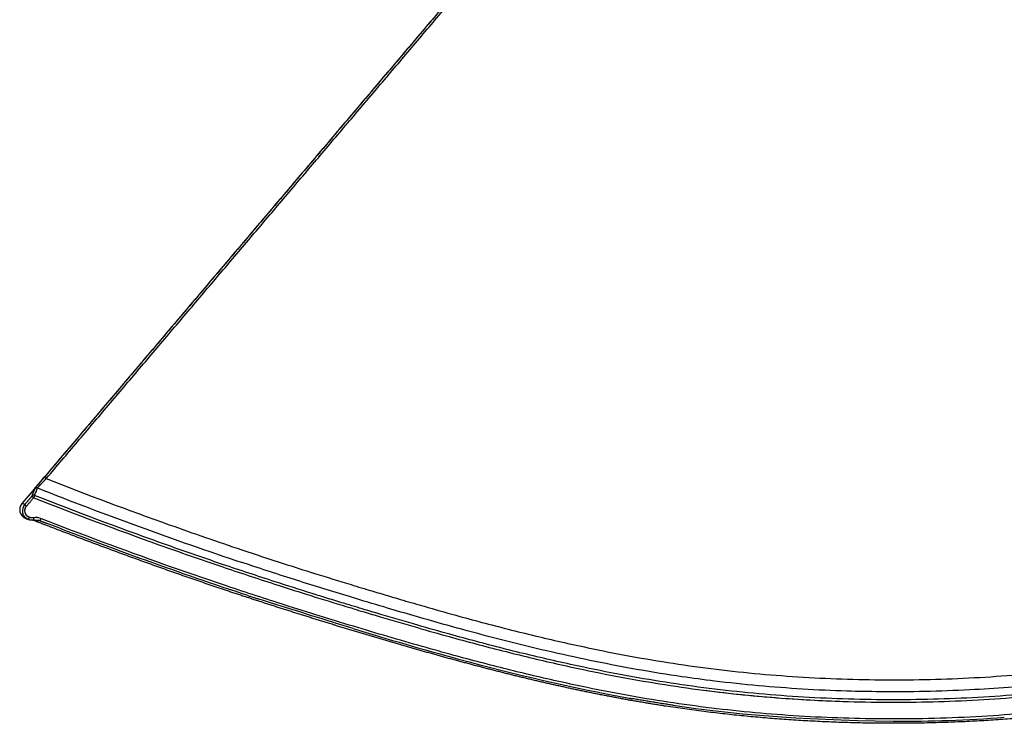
# Model space of a CAD drawing. Header units: millimetres. Extents: x 1996 to 2725, y 0 to 1624.
# Tile 4 of 6: x 1996 to 2406, y 1004 to 1297. Entities that reach past the tile are written whole.
import ezdxf

# ---------------------------------------------------------------- set-up
doc = ezdxf.new("R2010")
doc.units = ezdxf.units.MM
doc.header["$MEASUREMENT"] = 0
doc.layers.add('Crea2D$visibili$linee', color=7, linetype='Continuous', true_color=0x000000)

msp = doc.modelspace()

# ---------------------------------------------------------------- linework, layer by layer
at = {"layer": 'Crea2D$visibili$linee'}
for points, degree in [([(2213.59, 1351.5), (2105.1, 1223.52), (1996.61, 1095.54)], 2), ([(2006.75, 1105.9), (2110.54, 1228.34), (2214.33, 1350.78)], 2), ([(2006.75, 1105.9), (2006.37, 1106.22), (2005.99, 1106.54)], 2), ([(2001.94, 1101.69), (2001.54, 1100.66), (2001.15, 1099.62), (2000.75, 1098.59)], 3), ([(2001.88, 1098.87), (2002.28, 1099.91), (2002.67, 1100.94), (2003.06, 1101.98)], 3), ([(2001.94, 1101.7), (2001.96, 1101.75), (2002.43, 1102.32), (2003.18, 1103.22)], 3), ([(2003.06, 1101.98), (2031.25, 1090.87), (2059.74, 1080.46), (2088.46, 1070.88)], 3), ([(2003.09, 1102.01), (2003.19, 1102.13), (2003.6, 1102.58), (2004.21, 1103.23)], 3), ([(2000.75, 1098.59), (1999.27, 1096.83), (1997.78, 1095.08)], 2), ([(2000.75, 1098.59), (2000.94, 1098.43), (2001.13, 1098.26)], 2), ([(2001.88, 1098.87), (2001.7, 1098.41), (2001.52, 1097.94)], 2), ([(1997.78, 1095.08), (1997, 1094.16), (1996.68, 1092.91), (1996.9, 1091.75)], 3), ([(1999.41, 1089.85), (1999.38, 1089.86), (1999.35, 1089.88), (1999.33, 1089.89)], 3), ([(1999.37, 1088.77), (1999.55, 1089.23), (1999.73, 1089.7)], 2), ([(1999.37, 1088.77), (1999.37, 1088.77), (1999.37, 1088.77)], 2), ([(2004.4, 1089.27), (2003.44, 1089.64), (2002.39, 1089.73), (2001.38, 1089.54)], 3), ([(2001.57, 1088.56), (2001.6, 1088.56), (2001.63, 1088.57)], 2), ([(2004.4, 1089.27), (2004.22, 1088.81), (2004.05, 1088.35)], 2), ([(2005.2, 1088.96), (2004.93, 1089.06), (2004.67, 1089.16), (2004.4, 1089.27)], 3), ([(2002.05, 1088.24), (2002.05, 1088.24), (2002.05, 1088.24), (2002.05, 1088.24)], 3), ([(2004.04, 1088.35), (2003.21, 1088.21), (2002.47, 1088.22), (2002.18, 1088.23)], 3), ([(2090.79, 1057.12), (2062.5, 1066.42), (2034.48, 1076.52), (2006.73, 1087.3)], 3), ([(2090.79, 1057.12), (2091.23, 1056.98), (2091.68, 1056.83), (2092.13, 1056.68)], 3), ([(2092.15, 1056.67), (2092.15, 1056.68), (2092.14, 1056.68), (2092.13, 1056.68)], 3), ([(2092.15, 1056.67), (2092.6, 1056.53), (2093.05, 1056.38), (2093.5, 1056.23)], 3), ([(2093.52, 1056.23), (2093.52, 1056.23), (2093.51, 1056.23), (2093.5, 1056.23)], 3), ([(2093.52, 1056.23), (2093.97, 1056.08), (2094.42, 1055.93), (2094.87, 1055.79)], 3), ([(2134.72, 1043.29), (2095.76, 1055.5), (2095.32, 1055.64), (2094.87, 1055.79)], 3), ([(2096.2, 1055.35), (2096.22, 1055.35), (2096.23, 1055.34), (2096.24, 1055.34)], 3), ([(2249.97, 1014.3), (2249.96, 1014.31), (2249.96, 1014.31), (2249.95, 1014.31)], 3), ([(2268.24, 1011.31), (2268.26, 1011.31), (2268.27, 1011.3), (2268.29, 1011.3)], 3), ([(2268.31, 1011.3), (2268.3, 1011.3), (2268.29, 1011.3), (2268.29, 1011.3)], 3), ([(2268.31, 1011.3), (2293.3, 1007.59), (2318.58, 1005.44), (2360.19, 1004.61)], 3), ([(2360.1, 1004.61), (2375.62, 1004.6), (2391.1, 1005.16), (2406.44, 1006.28)], 3)]:
    msp.add_open_spline(points, degree=degree, dxfattribs=at)
for points, weights, degree, knots in [([(2213.64, 1351.52), (2144.42, 1269.86), (2075.2, 1188.2), (2005.98, 1106.55), (2005.98, 1106.55), (2005.98, 1106.55), (2005.99, 1106.54)], [1, 1, 1, 1, 0.987924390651, 0.976603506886, 0.966037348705], 3, [2, 2, 2, 2, 3, 3, 3, 3.097629, 3.097629, 3.097629, 3.097629]), ([(1997.78, 1095.08), (1997.78, 1095.07), (1998.54, 1094.43), (2000.03, 1096.18), (2001.52, 1097.94), (2001.31, 1098.11), (2001.13, 1098.26)], [1, 0.710185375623, 1, 1, 1, 0.90037622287, 0.869243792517], 2, [3.150319, 3.150319, 3.150319, 4.712389, 4.712389, 5.712389, 5.712389, 6.24935, 6.24935, 6.24935]), ([(1997.85, 1092.13), (1997.74, 1093.07), (1998.18, 1093.9), (1998.23, 1093.99), (1998.28, 1094.07)], [1, 0.953890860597, 1, 0.999498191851, 1], 2, [0, 0, 0, 1.828743, 1.828743, 2.018259, 2.018259, 2.018259]), ([(2718.41, 1088.27), (2691.9, 1077.89), (2665.1, 1068.11), (2638.07, 1059.06), (2623.13, 1054.06), (2608.11, 1049.29), (2593.06, 1044.68), (2585.53, 1042.37), (2577.99, 1040.11), (2570.43, 1037.9), (2562.87, 1035.68), (2555.3, 1033.51), (2547.69, 1031.41), (2532.48, 1027.21), (2517.15, 1023.27), (2501.71, 1019.8), (2486.26, 1016.32), (2470.7, 1013.31), (2455.04, 1010.91), (2423.71, 1006.12), (2391.95, 1003.78), (2360.19, 1003.78), (2328.43, 1003.78), (2296.68, 1006.12), (2265.35, 1010.91), (2249.68, 1013.31), (2234.12, 1016.32), (2218.68, 1019.8), (2203.23, 1023.27), (2187.9, 1027.21), (2172.69, 1031.41), (2165.09, 1033.51), (2157.51, 1035.68), (2149.95, 1037.9), (2142.4, 1040.11), (2134.86, 1042.37), (2127.33, 1044.68), (2112.27, 1049.29), (2097.26, 1054.06), (2082.31, 1059.06), (2055.31, 1068.1), (2028.54, 1077.87), (2002.05, 1088.24)], [1, 1, 1, 1, 1, 1, 1, 0.999988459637, 0.999988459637, 1, 1, 1, 1, 1, 1, 1, 1, 1, 1, 1, 1, 1, 1, 1, 1, 1, 1, 1, 1, 1, 1, 1, 1, 1, 0.999988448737, 0.999988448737, 1, 1, 1, 1, 1, 1, 1], 3, [7.388545, 7.388545, 7.388545, 7.388545, 92.88496, 92.88496, 92.88496, 140.144375, 140.144375, 140.144375, 163.764581, 163.764581, 163.764581, 187.411226, 187.411226, 187.411226, 234.848667, 234.848667, 234.848667, 282.374688, 282.374688, 282.374688, 377.671898, 377.671898, 377.671898, 472.969491, 472.969491, 472.969491, 520.495569, 520.495569, 520.495569, 567.933015, 567.933015, 567.933015, 591.57971, 591.57971, 591.57971, 615.19993, 615.19993, 615.19993, 662.459314, 662.459314, 662.459314, 747.870128, 747.870128, 747.870128, 747.870128])]:
    msp.add_rational_spline(points, weights, degree=degree, knots=knots, dxfattribs=at)
for points, weights in [([(2005.98, 1106.55), (2004.57, 1104.89), (2003.18, 1103.22)], [1, 0.999993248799, 1]), ([(2004.21, 1103.23), (2005.47, 1104.57), (2006.75, 1105.9)], [1, 0.999990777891, 1]), ([(2003.06, 1101.98), (2002.4, 1102.24), (2001.94, 1101.69)], [1, 0.81307997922, 1]), ([(2003.06, 1101.98), (2003.07, 1102), (2003.09, 1102.01)], [1, 0.995027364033, 1]), ([(2001.88, 1098.87), (2001.22, 1099.13), (2000.75, 1098.59)], [1, 0.813086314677, 1]), ([(1999.33, 1089.89), (1998.41, 1090.42), (1998.03, 1091.42)], [1, 0.942620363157, 1]), ([(2001.57, 1088.56), (2000.44, 1088.35), (1999.37, 1088.77)], [1, 0.961121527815, 1]), ([(2001.38, 1089.54), (2000.54, 1089.38), (1999.73, 1089.7)], [1, 0.961121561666, 1]), ([(2001.38, 1089.54), (2001.57, 1088.55), (2001.57, 1088.56)], [1, 0.705370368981, 1]), ([(2001.63, 1088.57), (2003.11, 1088.7), (2004.05, 1088.35)], [1, 0.977308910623, 1]), ([(2002.97, 1089.61), (2002.84, 1089.62), (2002.72, 1089.63)], [1, 0.99973650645, 1]), ([(2003.2, 1089.58), (2003.1, 1089.6), (2003.01, 1089.61)], [1, 0.999846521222, 1]), ([(2002.05, 1088.25), (2001.56, 1088.44), (2001.04, 1088.5)], [1, 0.991370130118, 1]), ([(2002.18, 1088.23), (2002.11, 1088.24), (2002.05, 1088.25)], [1, 0.998804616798, 1]), ([(2003.62, 1088.29), (2003.05, 1088.22), (2002.47, 1088.22)], [1, 0.997668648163, 1]), ([(2004.05, 1088.35), (2005.39, 1087.83), (2006.73, 1087.3)], [1, 0.999999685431, 1]), ([(2249.97, 1014.3), (2250.66, 1014.18), (2251.36, 1014.06)], [1, 0.999999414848, 1]), ([(2268.24, 1011.31), (2259.78, 1012.57), (2251.36, 1014.06)], [1, 0.999903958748, 1])]:
    msp.add_rational_spline(points, weights, degree=2, dxfattribs=at)
for points, knots in [([(2006.75, 1105.9), (2023.76, 1099.22), (2050.85, 1089.05), (2083.94, 1077.59), (2104.18, 1070.94), (2119.39, 1066.11), (2131.72, 1062.3), (2141.89, 1059.23), (2149.16, 1057.06), (2156.44, 1054.91), (2165.9, 1052.17), (2176.83, 1049.08), (2192.17, 1044.9), (2210.49, 1040.24), (2231.13, 1035.56), (2250.4, 1031.75), (2268.3, 1028.73), (2292.34, 1025.42), (2322.7, 1022.68), (2359.4, 1021.57), (2396.14, 1022.59), (2426.59, 1025.26), (2450.72, 1028.52), (2468.7, 1031.52), (2488.08, 1035.31), (2508.85, 1039.98), (2527.29, 1044.65), (2542.73, 1048.85), (2555.22, 1052.37), (2569.15, 1056.43), (2580.86, 1059.93), (2590.36, 1062.83), (2596.94, 1064.86), (2604.24, 1067.14), (2614.44, 1070.38), (2634.06, 1076.78), (2668.02, 1088.48), (2696.65, 1099.23), (2713.73, 1105.94)], [0, 0, 0, 0, 54.830663, 86.802268, 105.058175, 118.735455, 134.678777, 143.783812, 150.610307, 157.434709, 166.530474, 180.166411, 191.522065, 214.211568, 236.879712, 255.009662, 273.149113, 291.314906, 327.795125, 364.582273, 401.411585, 438.00017, 456.236949, 474.457484, 492.679916, 515.478418, 538.313235, 549.746673, 563.479347, 577.224187, 593.273707, 600.155072, 607.036483, 613.917715, 623.092053, 639.144123, 675.825619, 730.863268, 730.863268, 730.863268, 730.863268]), ([(2717.41, 1102.01), (2701.6, 1095.78), (2671.25, 1084.31), (2632.55, 1070.94), (2605.33, 1062.22), (2588.35, 1056.98), (2575.78, 1053.19), (2563.2, 1049.48), (2552.81, 1046.5), (2540.94, 1043.17), (2527.56, 1039.56), (2510.4, 1035.25), (2492.43, 1031.14), (2474.38, 1027.48), (2457.74, 1024.58), (2441.03, 1022.11), (2419.64, 1019.56), (2396.56, 1017.79), (2373.36, 1016.97), (2356.29, 1016.87), (2339.23, 1017.2), (2322.26, 1017.97), (2303.84, 1019.36), (2287.06, 1021.15), (2270.37, 1023.38), (2247.74, 1027.04), (2217.81, 1033.2), (2190.4, 1040.15), (2171.24, 1045.46), (2160.19, 1048.61), (2148.43, 1052.05), (2133, 1056.67), (2113.93, 1062.56), (2098.13, 1067.66), (2089.65, 1070.48), (2088.46, 1070.88)], [0, 0, 0, 0, 50.984559, 97.319994, 122.81337, 136.721511, 150.626547, 162.205983, 176.090386, 183.027859, 199.201064, 217.658781, 236.092593, 254.509747, 272.92128, 286.73586, 305.179517, 337.562658, 356.151102, 374.809947, 388.775421, 407.315326, 425.777565, 444.178581, 457.94936, 476.28462, 512.929436, 549.613276, 561.092143, 572.57777, 584.069844, 597.868241, 620.885108, 643.933876, 647.696187, 647.696187, 647.696187, 647.696187]), ([(2001.52, 1097.94), (2018.81, 1091.13), (2044.88, 1081.31), (2074.82, 1070.88), (2090.92, 1065.49), (2102.64, 1061.65), (2115.85, 1057.45), (2128.36, 1053.58), (2138.68, 1050.46), (2149, 1047.37), (2160.81, 1043.92), (2174.13, 1040.15), (2189.7, 1035.91), (2208.32, 1031.17), (2229.3, 1026.41), (2248.92, 1022.54), (2267.15, 1019.47), (2291.69, 1016.11), (2322.74, 1013.33), (2360.25, 1012.24), (2397.75, 1013.33), (2428.76, 1016.11), (2453.27, 1019.47), (2471.5, 1022.55), (2491.11, 1026.42), (2512.09, 1031.17), (2530.71, 1035.91), (2546.28, 1040.16), (2559.6, 1043.93), (2571.42, 1047.38), (2581.74, 1050.47), (2589.11, 1052.7), (2596.47, 1054.96), (2606.03, 1057.93), (2617.05, 1061.43), (2629.51, 1065.5), (2645.61, 1070.9), (2675.57, 1081.34), (2701.65, 1091.16), (2718.95, 1097.97)], [0, 0, 0, 0, 55.756099, 83.555923, 95.125765, 106.688382, 120.555271, 136.723965, 145.959583, 152.884825, 169.038565, 182.878837, 194.408389, 217.458773, 240.508452, 258.961227, 277.44156, 295.972903, 333.255375, 370.899883, 408.51615, 445.748586, 464.263107, 482.734309, 501.180987, 524.226675, 547.276543, 558.806999, 572.649071, 588.805663, 595.732352, 604.970097, 611.900198, 618.832076, 635.014417, 646.58121, 658.155795, 685.969353, 741.754612, 741.754612, 741.754612, 741.754612]), ([(2718.59, 1098.9), (2701.3, 1092.09), (2675.23, 1082.28), (2645.29, 1071.84), (2629.19, 1066.45), (2617.47, 1062.62), (2604.26, 1058.41), (2591.76, 1054.55), (2581.45, 1051.43), (2571.13, 1048.34), (2559.33, 1044.89), (2546.01, 1041.12), (2530.45, 1036.88), (2511.86, 1032.15), (2490.9, 1027.4), (2471.32, 1023.53), (2453.12, 1020.46), (2428.65, 1017.11), (2397.69, 1014.33), (2360.25, 1013.24), (2322.8, 1014.33), (2291.8, 1017.1), (2267.31, 1020.46), (2249.1, 1023.53), (2229.51, 1027.39), (2208.55, 1032.14), (2189.95, 1036.88), (2174.39, 1041.12), (2161.08, 1044.88), (2149.28, 1048.33), (2138.96, 1051.42), (2131.6, 1053.64), (2124.24, 1055.9), (2114.69, 1058.87), (2103.68, 1062.37), (2091.23, 1066.43), (2075.14, 1071.82), (2045.22, 1082.25), (2019.16, 1092.06), (2001.88, 1098.87)], [0, 0, 0, 0, 55.753459, 83.550258, 95.117685, 106.677427, 120.540672, 136.705164, 145.93843, 152.861697, 169.009618, 182.842928, 194.364519, 217.391146, 240.407298, 258.82669, 277.26806, 295.751687, 332.922825, 370.479575, 408.064118, 445.285131, 463.786163, 482.237295, 500.66295, 523.682875, 546.709598, 558.230093, 572.061453, 588.206464, 595.128292, 604.359467, 611.284306, 618.210561, 634.378514, 645.934087, 657.496783, 685.279846, 741.004156, 741.004156, 741.004156, 741.004156]), ([(1997.78, 1095.08), (1997.58, 1095.15), (1997.39, 1095.23), (1997, 1095.38), (1996.8, 1095.46), (1996.61, 1095.54), (1995.78, 1094.56), (1995.47, 1093.21), (1996.09, 1090.75), (1997.02, 1089.69), (1998.19, 1089.23)], [2, 2, 2, 2, 2.496482, 2.496482, 3, 3, 3, 3.5, 3.5, 4, 4, 4, 4]), ([(1999.73, 1089.7), (1998.84, 1090.05), (1998.15, 1090.83), (1997.69, 1092.68), (1997.92, 1093.7), (1998.54, 1094.43)], [0, 0, 0, 0, 0.002834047, 0.002834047, 0.005668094, 0.005668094, 0.005668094, 0.005668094]), ([(1998.19, 1089.23), (1998.22, 1089.22), (1998.24, 1089.21), (1998.36, 1089.16), (1998.45, 1089.13), (1998.81, 1088.98), (1999.09, 1088.87), (1999.37, 1088.77), (1998.18, 1089.23), (1997.26, 1090.28), (1996.93, 1091.59), (1996.91, 1091.67), (1996.9, 1091.75)], [0, 0, 0, 0, 0.058735, 0.058735, 0.293673, 0.293673, 1, 1, 1, 1.5, 1.5, 1.532208, 1.532208, 1.532208, 1.532208]), ([(2716.07, 1089.3), (2698.9, 1082.6), (2673.01, 1072.94), (2638.9, 1061.17), (2612.64, 1052.6), (2585.55, 1044.22), (2562.05, 1037.28), (2544.37, 1032.35), (2528.88, 1028.19), (2510.37, 1023.56), (2489.53, 1018.91), (2470.06, 1015.15), (2452.75, 1012.31), (2429.25, 1009.14), (2398.62, 1006.36), (2360.89, 1005.22), (2323.18, 1006.3), (2292.6, 1008.97), (2268.38, 1012.19), (2250.33, 1015.15), (2230.89, 1018.91), (2210.05, 1023.55), (2191.56, 1028.18), (2176.07, 1032.33), (2158.39, 1037.27), (2134.89, 1044.2), (2107.8, 1052.58), (2081.55, 1061.15), (2047.45, 1072.91), (2021.56, 1082.57), (2004.4, 1089.27)], [0, 0, 0, 0, 55.27212, 82.906437, 108.236614, 138.132239, 167.982218, 181.742866, 193.20164, 216.096949, 238.970071, 257.263508, 275.566476, 291.602564, 328.392866, 367.791102, 404.794651, 441.523304, 459.824006, 478.104004, 496.379508, 519.236409, 542.121376, 553.576862, 567.334941, 597.183481, 627.083607, 652.408988, 680.033891, 735.288132, 735.288132, 735.288132, 735.288132]), ([(2134.72, 1043.29), (2149.37, 1038.87), (2164.04, 1034.59), (2202.31, 1024.22), (2226, 1018.6), (2249.95, 1014.31)], [-0.5988174, -0.5988174, -0.5988174, -0.5988174, -0.5528292, -0.5528292, -0.4793478, -0.4793478, -0.4793478, -0.4793478]), ([(2281.48, 1017.55), (2292.06, 1016.2), (2302.7, 1015.12), (2322.59, 1013.64), (2331.82, 1013.16), (2341.1, 1012.89)], [9.39438881, 9.39438881, 9.39438881, 9.39438881, 9.4375, 9.4375, 9.47444307, 9.47444307, 9.47444307, 9.47444307])]:
    msp.add_open_spline(points, degree=3, knots=knots, dxfattribs=at)

doc.saveas('drawing.dxf')
